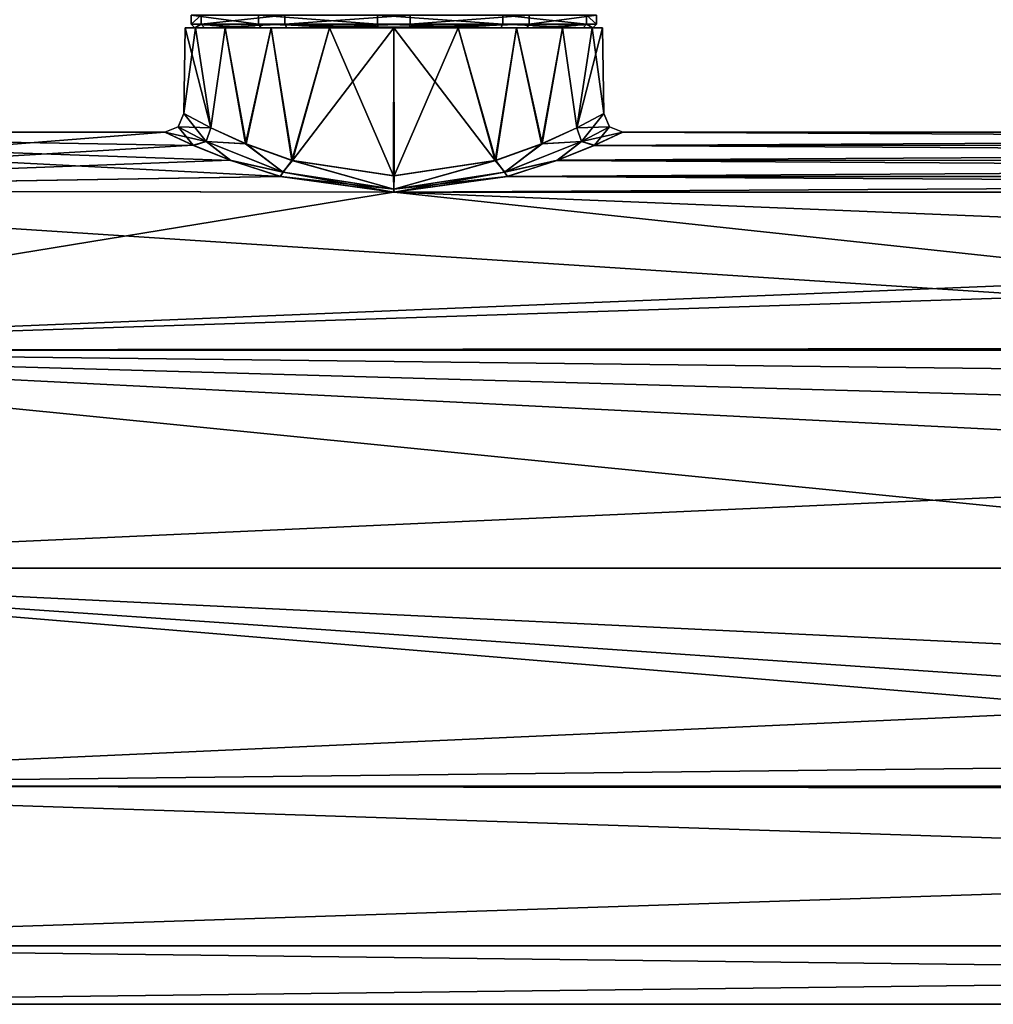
# Model space of a CAD drawing. Header units: metres. Extents: x -148 to 148, y -23 to 82.
# Tile 4 of 19: x -96 to -45, y -23 to 29. Entities that reach past the tile are written whole.
import ezdxf

# ---------------------------------------------------------------- set-up
doc = ezdxf.new("R2010")
doc.units = ezdxf.units.M
doc.layers.add('solid_26529810', color=7, linetype='CONTINUOUS')

msp = doc.modelspace()

# ---------------------------------------------------------------- linework, layer by layer
at = {"layer": 'solid_26529810'}
for points in [[(-87.194031, 28.700001, 2.576373), (-87.194046, 29.164444, 2.576305), (-86.666031, 29.164444, -4.201399)], [(-83.637299, 28.700001, 8.370123), (-83.637268, 29.164444, 8.370149), (-87.194046, 29.164444, 2.576305)], [(-87.194031, 28.700001, 2.576373), (-83.637299, 28.700001, 8.370123), (-87.194046, 29.164444, 2.576305)], [(-86.666008, 28.700001, -4.201464), (-87.194031, 28.700001, 2.576373), (-86.666031, 29.164444, -4.201399)], [(-86.666008, 28.700001, -4.201464), (-86.666031, 29.164444, -4.201399), (-82.254883, 29.164444, -9.374505)], [(-82.254913, 28.700001, -9.374484), (-86.666008, 28.700001, -4.201464), (-82.254883, 29.164444, -9.374505)], [(-83.637299, 28.700001, 8.370123), (-77.354362, 28.700001, 10.966771), (-83.637268, 29.164444, 8.370149)], [(-77.354362, 28.700001, 10.966771), (-77.354362, 29.164444, 10.966771), (-83.637268, 29.164444, 8.370149)], [(-82.254913, 28.700001, -9.374484), (-75.645638, 29.164444, -10.966771), (-75.645638, 28.700001, -10.966771)], [(-82.254913, 28.700001, -9.374484), (-82.254883, 29.164444, -9.374505), (-75.645638, 29.164444, -10.966771)], [(-70.745087, 28.700001, 9.374484), (-77.354362, 29.164444, 10.966771), (-77.354362, 28.700001, 10.966771)], [(-70.745087, 28.700001, 9.374484), (-70.745117, 29.164444, 9.374505), (-77.354362, 29.164444, 10.966771)], [(-69.362732, 29.164444, -8.370149), (-75.645638, 28.700001, -10.966771), (-75.645638, 29.164444, -10.966771)], [(-69.362701, 28.700001, -8.370123), (-75.645638, 28.700001, -10.966771), (-69.362732, 29.164444, -8.370149)], [(-66.333992, 28.700001, 4.201464), (-66.333969, 29.164444, 4.201399), (-70.745117, 29.164444, 9.374505)], [(-70.745087, 28.700001, 9.374484), (-66.333992, 28.700001, 4.201464), (-70.745117, 29.164444, 9.374505)], [(-69.362701, 28.700001, -8.370123), (-69.362732, 29.164444, -8.370149), (-65.805954, 29.164444, -2.576305)], [(-65.805969, 28.700001, -2.576373), (-69.362701, 28.700001, -8.370123), (-65.805954, 29.164444, -2.576305)], [(-66.333992, 28.700001, 4.201464), (-65.805969, 28.700001, -2.576373), (-66.333969, 29.164444, 4.201399)], [(-65.805969, 28.700001, -2.576373), (-65.805954, 29.164444, -2.576305), (-66.333969, 29.164444, 4.201399)], [(-87.194031, 28.700001, 2.576373), (-86.999565, 28.5, 2.529583), (-83.507439, 28.5, 8.218009)], [(-86.666008, 28.700001, -4.201464), (-86.999565, 28.5, 2.529583), (-87.194031, 28.700001, 2.576373)], [(-87.194031, 28.700001, 2.576373), (-83.507439, 28.5, 8.218009), (-83.637299, 28.700001, 8.370123)], [(-86.666008, 28.700001, -4.201464), (-86.481133, 28.5, -4.125122), (-86.999565, 28.5, 2.529583)], [(-82.254913, 28.700001, -9.374484), (-86.481133, 28.5, -4.125122), (-86.666008, 28.700001, -4.201464)], [(-82.254913, 28.700001, -9.374484), (-82.150177, 28.5, -9.204095), (-86.481133, 28.5, -4.125122)], [(-83.637299, 28.700001, 8.370123), (-83.507439, 28.5, 8.218009), (-77.338829, 28.5, 10.767375)], [(-77.349808, 28.558578, 10.908369), (-83.637299, 28.700001, 8.370123), (-77.338829, 28.5, 10.767375)], [(-77.349808, 28.558578, 10.908369), (-77.354362, 28.700001, 10.966771), (-83.637299, 28.700001, 8.370123)], [(-82.254913, 28.700001, -9.374484), (-75.645638, 28.700001, -10.966771), (-82.150177, 28.5, -9.204095)], [(-75.650192, 28.558578, -10.908369), (-82.150177, 28.5, -9.204095), (-75.645638, 28.700001, -10.966771)], [(-70.745087, 28.700001, 9.374484), (-77.354362, 28.700001, 10.966771), (-70.849823, 28.5, 9.204095)], [(-77.349808, 28.558578, 10.908369), (-70.849823, 28.5, 9.204095), (-77.354362, 28.700001, 10.966771)], [(-69.362701, 28.700001, -8.370123), (-69.492561, 28.5, -8.218009), (-75.661171, 28.5, -10.767375)], [(-75.650192, 28.558578, -10.908369), (-69.362701, 28.700001, -8.370123), (-75.661171, 28.5, -10.767375)], [(-75.650192, 28.558578, -10.908369), (-75.645638, 28.700001, -10.966771), (-69.362701, 28.700001, -8.370123)], [(-70.745087, 28.700001, 9.374484), (-70.849823, 28.5, 9.204095), (-66.518867, 28.5, 4.125122)], [(-70.745087, 28.700001, 9.374484), (-66.518867, 28.5, 4.125122), (-66.333992, 28.700001, 4.201464)], [(-65.805969, 28.700001, -2.576373), (-66.000435, 28.5, -2.529583), (-69.492561, 28.5, -8.218009)], [(-65.805969, 28.700001, -2.576373), (-69.492561, 28.5, -8.218009), (-69.362701, 28.700001, -8.370123)], [(-66.333992, 28.700001, 4.201464), (-66.518867, 28.5, 4.125122), (-66.000435, 28.5, -2.529583)], [(-66.333992, 28.700001, 4.201464), (-66.000435, 28.5, -2.529583), (-65.805969, 28.700001, -2.576373)], [(-87.57885, 23.982548), (-87.5, 28.5), (-86.961617, 28.5, -3.399097)], [(-86.159904, 23.235149, 5.451283), (-87.5, 28.5), (-87.57885, 23.982548)], [(-86.147987, 23.229256, -5.472551), (-87.57885, 23.982548), (-86.961617, 28.5, -3.399097)], [(-86.999565, 28.5, 2.529583), (-87.5, 28.5), (-86.961617, 28.5, 3.399097)], [(-86.159904, 23.235149, 5.451283), (-86.961617, 28.5, 3.399097), (-87.5, 28.5)], [(-86.481133, 28.5, -4.125122), (-86.961617, 28.5, -3.399097), (-87.5, 28.5)], [(-86.999565, 28.5, 2.529583), (-86.481133, 28.5, -4.125122), (-87.5, 28.5)], [(-86.999565, 28.5, 2.529583), (-86.961617, 28.5, 3.399097), (-85.39904, 28.5, 6.465858)], [(-83.507439, 28.5, 8.218009), (-86.999565, 28.5, 2.529583), (-85.39904, 28.5, 6.465858)], [(-86.159904, 23.235149, 5.451283), (-85.39904, 28.5, 6.465858), (-86.961617, 28.5, 3.399097)], [(-86.481133, 28.5, -4.125122), (-85.39904, 28.5, -6.465858), (-86.961617, 28.5, -3.399097)], [(-86.147987, 23.229256, -5.472551), (-86.961617, 28.5, -3.399097), (-85.39904, 28.5, -6.465858)], [(-86.481133, 28.5, -4.125122), (-82.150177, 28.5, -9.204095), (-85.39904, 28.5, -6.465858)], [(-86.159904, 23.235149, 5.451283), (-84.318161, 22.389114, 7.888881), (-85.39904, 28.5, 6.465858)], [(-84.293854, 22.378977, -7.913138), (-86.147987, 23.229256, -5.472551), (-85.39904, 28.5, -6.465858)], [(-83.507439, 28.5, 8.218009), (-85.39904, 28.5, 6.465858), (-82.965851, 28.5, 8.89904)], [(-84.318161, 22.389114, 7.888881), (-82.965851, 28.5, 8.89904), (-85.39904, 28.5, 6.465858)], [(-82.150177, 28.5, -9.204095), (-82.965851, 28.5, -8.89904), (-85.39904, 28.5, -6.465858)], [(-84.293854, 22.378977, -7.913138), (-85.39904, 28.5, -6.465858), (-82.965851, 28.5, -8.89904)], [(-84.318161, 22.389114, 7.888881), (-81.872787, 21.50806, 9.738225), (-82.965851, 28.5, 8.89904)], [(-81.838791, 21.497927, -9.757105), (-84.293854, 22.378977, -7.913138), (-82.965851, 28.5, -8.89904)], [(-83.507439, 28.5, 8.218009), (-82.965851, 28.5, 8.89904), (-79.899094, 28.5, 10.461621)], [(-83.507439, 28.5, 8.218009), (-79.899094, 28.5, 10.461621), (-77.338829, 28.5, 10.767375)], [(-81.872787, 21.50806, 9.738225), (-79.899094, 28.5, 10.461621), (-82.965851, 28.5, 8.89904)], [(-82.150177, 28.5, -9.204095), (-79.899094, 28.5, -10.461621), (-82.965851, 28.5, -8.89904)], [(-81.838791, 21.497927, -9.757105), (-82.965851, 28.5, -8.89904), (-79.899094, 28.5, -10.461621)], [(-75.650192, 28.558578, -10.908369), (-75.661171, 28.5, -10.767375), (-82.150177, 28.5, -9.204095)], [(-82.150177, 28.5, -9.204095), (-75.661171, 28.5, -10.767375), (-79.899094, 28.5, -10.461621)], [(-81.872787, 21.50806, 9.738225), (-76.517181, 20.688137, 11.136343), (-79.899094, 28.5, 10.461621)], [(-81.838791, 21.497927, -9.757105), (-79.899094, 28.5, -10.461621), (-76.5, 28.5, -11)], [(-76.48317, 20.688145, -11.136344), (-81.838791, 21.497927, -9.757105), (-76.5, 28.5, -11)], [(-77.338829, 28.5, 10.767375), (-79.899094, 28.5, 10.461621), (-76.5, 28.5, 11)], [(-76.517181, 20.688137, 11.136343), (-76.5, 28.5, 11), (-79.899094, 28.5, 10.461621)], [(-75.661171, 28.5, -10.767375), (-76.5, 28.5, -11), (-79.899094, 28.5, -10.461621)], [(-77.349808, 28.558578, 10.908369), (-77.338829, 28.5, 10.767375), (-70.849823, 28.5, 9.204095)], [(-77.338829, 28.5, 10.767375), (-76.5, 28.5, 11), (-73.100906, 28.5, 10.461621)], [(-70.849823, 28.5, 9.204095), (-77.338829, 28.5, 10.767375), (-73.100906, 28.5, 10.461621)], [(-76.517181, 20.688137, 11.136343), (-71.161514, 21.497833, 9.757274), (-76.5, 28.5, 11)], [(-71.161514, 21.497833, 9.757274), (-73.100906, 28.5, 10.461621), (-76.5, 28.5, 11)], [(-75.661171, 28.5, -10.767375), (-73.100906, 28.5, -10.461621), (-76.5, 28.5, -11)], [(-76.48317, 20.688145, -11.136344), (-76.5, 28.5, -11), (-73.100906, 28.5, -10.461621)], [(-71.127495, 21.507978, -9.738381), (-76.48317, 20.688145, -11.136344), (-73.100906, 28.5, -10.461621)], [(-75.661171, 28.5, -10.767375), (-69.492561, 28.5, -8.218009), (-73.100906, 28.5, -10.461621)], [(-70.849823, 28.5, 9.204095), (-73.100906, 28.5, 10.461621), (-70.034149, 28.5, 8.89904)], [(-71.161514, 21.497833, 9.757274), (-70.034149, 28.5, 8.89904), (-73.100906, 28.5, 10.461621)], [(-69.492561, 28.5, -8.218009), (-70.034149, 28.5, -8.89904), (-73.100906, 28.5, -10.461621)], [(-71.127495, 21.507978, -9.738381), (-73.100906, 28.5, -10.461621), (-70.034149, 28.5, -8.89904)], [(-71.161514, 21.497833, 9.757274), (-68.706337, 22.378897, 7.913332), (-70.034149, 28.5, 8.89904)], [(-68.681992, 22.389053, -7.889028), (-71.127495, 21.507978, -9.738381), (-70.034149, 28.5, -8.89904)], [(-70.849823, 28.5, 9.204095), (-70.034149, 28.5, 8.89904), (-67.60096, 28.5, 6.465858)], [(-66.518867, 28.5, 4.125122), (-70.849823, 28.5, 9.204095), (-67.60096, 28.5, 6.465858)], [(-68.706337, 22.378897, 7.913332), (-67.60096, 28.5, 6.465858), (-70.034149, 28.5, 8.89904)], [(-69.492561, 28.5, -8.218009), (-67.60096, 28.5, -6.465858), (-70.034149, 28.5, -8.89904)], [(-68.681992, 22.389053, -7.889028), (-70.034149, 28.5, -8.89904), (-67.60096, 28.5, -6.465858)], [(-69.492561, 28.5, -8.218009), (-66.000435, 28.5, -2.529583), (-67.60096, 28.5, -6.465858)], [(-68.706337, 22.378897, 7.913332), (-66.852119, 23.229202, 5.47274), (-67.60096, 28.5, 6.465858)], [(-66.840172, 23.235111, -5.451414), (-68.681992, 22.389053, -7.889028), (-67.60096, 28.5, -6.465858)], [(-66.518867, 28.5, 4.125122), (-67.60096, 28.5, 6.465858), (-66.038383, 28.5, 3.399097)], [(-66.852119, 23.229202, 5.47274), (-66.038383, 28.5, 3.399097), (-67.60096, 28.5, 6.465858)], [(-66.000435, 28.5, -2.529583), (-66.038383, 28.5, -3.399097), (-67.60096, 28.5, -6.465858)], [(-66.840172, 23.235111, -5.451414), (-67.60096, 28.5, -6.465858), (-66.038383, 28.5, -3.399097)], [(-66.852119, 23.229202, 5.47274), (-65.42115, 23.982548), (-66.038383, 28.5, 3.399097)], [(-66.840172, 23.235111, -5.451414), (-66.038383, 28.5, -3.399097), (-65.5, 28.5)], [(-66.840172, 23.235111, -5.451414), (-65.5, 28.5), (-65.42115, 23.982548)], [(-66.518867, 28.5, 4.125122), (-66.038383, 28.5, 3.399097), (-65.5, 28.5)], [(-66.000435, 28.5, -2.529583), (-66.518867, 28.5, 4.125122), (-65.5, 28.5)], [(-65.42115, 23.982548), (-65.5, 28.5), (-66.038383, 28.5, 3.399097)], [(-66.000435, 28.5, -2.529583), (-65.5, 28.5), (-66.038383, 28.5, -3.399097)], [(-87.877792, 23.286751, 0), (-87.57885, 23.982548), (-86.147987, 23.229256, -5.472551)], [(-86.393181, 22.505665, 5.649123), (-87.57885, 23.982548), (-87.877792, 23.286751, 0)], [(-86.393181, 22.505665, 5.649123), (-86.159904, 23.235149, 5.451283), (-87.57885, 23.982548)], [(-65.122208, 23.286751, 0), (-65.42115, 23.982548), (-66.852119, 23.229202, 5.47274)], [(-66.606804, 22.505672, -5.649094), (-66.840172, 23.235111, -5.451414), (-65.42115, 23.982548)], [(-66.606804, 22.505672, -5.649094), (-65.42115, 23.982548), (-65.122208, 23.286751, 0)], [(-88.578697, 23), (-127.5, 23), (-127.5, 19.918585, 11.5)], [(-87.084503, 22.307436, 5.601637), (-88.578697, 23), (-127.5, 19.918585, 11.5)], [(-87.068924, 22.300581, -5.62886), (-127.5, 23), (-88.578697, 23)], [(-85.106239, 21.504169, -8.159085), (-82.459785, 20.656307, -10.115186), (-127.5, 23)], [(-127.5, 19.918585, -11.5), (-127.5, 23), (-82.459785, 20.656307, -10.115186)], [(-87.068924, 22.300581, -5.62886), (-85.106239, 21.504169, -8.159085), (-127.5, 23)], [(-87.877792, 23.286751, 0), (-88.578697, 23), (-87.084503, 22.307436, 5.601637)], [(-86.397026, 22.507618, -5.642427), (-88.578697, 23), (-87.877792, 23.286751, 0)], [(-86.397026, 22.507618, -5.642427), (-87.068924, 22.300581, -5.62886), (-88.578697, 23)], [(-86.393181, 22.505665, 5.649123), (-87.877792, 23.286751, 0), (-87.084503, 22.307436, 5.601637)], [(-86.397026, 22.507618, -5.642427), (-87.877792, 23.286751, 0), (-86.147987, 23.229256, -5.472551)], [(-86.397026, 22.507618, -5.642427), (-86.147987, 23.229256, -5.472551), (-84.293854, 22.378977, -7.913138)], [(-86.393181, 22.505665, 5.649123), (-84.318161, 22.389114, 7.888881), (-86.159904, 23.235149, 5.451283)], [(-66.602936, 22.507635, 5.642362), (-66.852119, 23.229202, 5.47274), (-68.706337, 22.378897, 7.913332)], [(-66.606804, 22.505672, -5.649094), (-68.681992, 22.389053, -7.889028), (-66.840172, 23.235111, -5.451414)], [(-65.122208, 23.286751, 0), (-66.852119, 23.229202, 5.47274), (-66.602936, 22.507635, 5.642362)], [(-66.606804, 22.505672, -5.649094), (-65.122208, 23.286751, 0), (-65.915596, 22.307392, -5.60181)], [(-65.122208, 23.286751, 0), (-66.602936, 22.507635, 5.642362), (-64.421303, 23)], [(-66.602936, 22.507635, 5.642362), (-65.931229, 22.300514, 5.629126), (-64.421303, 23)], [(64.421303, 23), (-64.421303, 23), (-65.931229, 22.300514, 5.629126)], [(65.915497, 22.307436, 5.601637), (64.421303, 23), (-65.931229, 22.300514, 5.629126)], [(-65.122208, 23.286751, 0), (-64.421303, 23), (-65.915596, 22.307392, -5.60181)], [(-65.915596, 22.307392, -5.60181), (-64.421303, 23), (65.931076, 22.300581, -5.62886)], [(65.931076, 22.300581, -5.62886), (-64.421303, 23), (64.421303, 23)], [(-86.393181, 22.505665, 5.649123), (-87.084503, 22.307436, 5.601637), (-85.136528, 21.515398, 8.12943)], [(-86.397026, 22.507618, -5.642427), (-85.106239, 21.504169, -8.159085), (-87.068924, 22.300581, -5.62886)], [(-86.397026, 22.507618, -5.642427), (-82.353867, 20.889467, -9.806527), (-85.106239, 21.504169, -8.159085)], [(-86.397026, 22.507618, -5.642427), (-84.293854, 22.378977, -7.913138), (-82.353867, 20.889467, -9.806527)], [(-82.342659, 20.886023, 9.813308), (-86.393181, 22.505665, 5.649123), (-85.136528, 21.515398, 8.12943)], [(-82.342659, 20.886023, 9.813308), (-84.318161, 22.389114, 7.888881), (-86.393181, 22.505665, 5.649123)], [(-82.342659, 20.886023, 9.813308), (-81.872787, 21.50806, 9.738225), (-84.318161, 22.389114, 7.888881)], [(-82.353867, 20.889467, -9.806527), (-84.293854, 22.378977, -7.913138), (-81.838791, 21.497927, -9.757105)], [(-70.646027, 20.889498, 9.806463), (-68.706337, 22.378897, 7.913332), (-71.161514, 21.497833, 9.757274)], [(-70.657265, 20.886047, -9.813262), (-71.127495, 21.507978, -9.738381), (-68.681992, 22.389053, -7.889028)], [(-70.657265, 20.886047, -9.813262), (-66.606804, 22.505672, -5.649094), (-67.86367, 21.515326, -8.129625)], [(-70.657265, 20.886047, -9.813262), (-68.681992, 22.389053, -7.889028), (-66.606804, 22.505672, -5.649094)], [(-66.602936, 22.507635, 5.642362), (-70.646027, 20.889498, 9.806463), (-67.894028, 21.50407, 8.159347)], [(-66.602936, 22.507635, 5.642362), (-68.706337, 22.378897, 7.913332), (-70.646027, 20.889498, 9.806463)], [(-66.602936, 22.507635, 5.642362), (-67.894028, 21.50407, 8.159347), (-65.931229, 22.300514, 5.629126)], [(-66.606804, 22.505672, -5.649094), (-65.915596, 22.307392, -5.60181), (-67.86367, 21.515326, -8.129625)], [(-85.136528, 21.515398, 8.12943), (-87.084503, 22.307436, 5.601637), (-127.5, 19.918585, 11.5)], [(67.863472, 21.515398, 8.12943), (-65.931229, 22.300514, 5.629126), (-67.894028, 21.50407, 8.159347)], [(-67.86367, 21.515326, -8.129625), (-65.915596, 22.307392, -5.60181), (65.931076, 22.300581, -5.62886)], [(-67.86367, 21.515326, -8.129625), (65.931076, 22.300581, -5.62886), (67.893761, 21.504169, -8.159085)], [(67.863472, 21.515398, 8.12943), (65.915497, 22.307436, 5.601637), (-65.931229, 22.300514, 5.629126)], [(-82.501106, 20.667389, 10.092523), (-85.136528, 21.515398, 8.12943), (-127.5, 19.918585, 11.5)], [(-82.342659, 20.886023, 9.813308), (-85.136528, 21.515398, 8.12943), (-82.501106, 20.667389, 10.092523)], [(-82.353867, 20.889467, -9.806527), (-82.459785, 20.656307, -10.115186), (-85.106239, 21.504169, -8.159085)], [(-82.353867, 20.889467, -9.806527), (-81.838791, 21.497927, -9.757105), (-76.506531, 19.992407, -11.435158)], [(-76.493332, 19.992397, 11.435163), (-81.872787, 21.50806, 9.738225), (-82.342659, 20.886023, 9.813308)], [(-76.493332, 19.992397, 11.435163), (-76.517181, 20.688137, 11.136343), (-81.872787, 21.50806, 9.738225)], [(-76.506531, 19.992407, -11.435158), (-81.838791, 21.497927, -9.757105), (-76.48317, 20.688145, -11.136344)], [(-76.493332, 19.992397, 11.435163), (-71.161514, 21.497833, 9.757274), (-76.517181, 20.688137, 11.136343)], [(-76.506531, 19.992407, -11.435158), (-76.48317, 20.688145, -11.136344), (-71.127495, 21.507978, -9.738381)], [(-76.506531, 19.992407, -11.435158), (-71.127495, 21.507978, -9.738381), (-70.657265, 20.886047, -9.813262)], [(-70.646027, 20.889498, 9.806463), (-71.161514, 21.497833, 9.757274), (-76.493332, 19.992397, 11.435163)], [(-70.657265, 20.886047, -9.813262), (-67.86367, 21.515326, -8.129625), (-70.499214, 20.667303, -10.092699)], [(-70.646027, 20.889498, 9.806463), (-70.540588, 20.656204, 10.115395), (-67.894028, 21.50407, 8.159347)], [(70.498894, 20.667389, 10.092523), (-67.894028, 21.50407, 8.159347), (-70.540588, 20.656204, 10.115395)], [(-70.499214, 20.667303, -10.092699), (-67.86367, 21.515326, -8.129625), (67.893761, 21.504169, -8.159085)], [(-70.499214, 20.667303, -10.092699), (67.893761, 21.504169, -8.159085), (70.540215, 20.656307, -10.115186)], [(70.498894, 20.667389, 10.092523), (67.863472, 21.515398, 8.12943), (-67.894028, 21.50407, 8.159347)], [(-82.342659, 20.886023, 9.813308), (-82.501106, 20.667389, 10.092523), (-76.521477, 19.8428, 11.630276)], [(-82.353867, 20.889467, -9.806527), (-76.506531, 19.992407, -11.435158), (-82.459785, 20.656307, -10.115186)], [(-76.493332, 19.992397, 11.435163), (-82.342659, 20.886023, 9.813308), (-76.521477, 19.8428, 11.630276)], [(-76.506531, 19.992407, -11.435158), (-70.657265, 20.886047, -9.813262), (-76.478943, 19.842804, -11.630266)], [(-70.646027, 20.889498, 9.806463), (-76.493332, 19.992397, 11.435163), (-70.540588, 20.656204, 10.115395)], [(-70.657265, 20.886047, -9.813262), (-70.499214, 20.667303, -10.092699), (-76.478943, 19.842804, -11.630266)], [(-76.521477, 19.8428, 11.630276), (-82.501106, 20.667389, 10.092523), (-127.5, 19.918585, 11.5)], [(-127.5, 19.918585, -11.5), (-82.459785, 20.656307, -10.115186), (-76.478943, 19.842804, -11.630266)], [(-76.506531, 19.992407, -11.435158), (-76.478943, 19.842804, -11.630266), (-82.459785, 20.656307, -10.115186)], [(70.498894, 20.667389, 10.092523), (-70.540588, 20.656204, 10.115395), (-76.521477, 19.8428, 11.630276)], [(76.478523, 19.8428, 11.630276), (70.498894, 20.667389, 10.092523), (-76.521477, 19.8428, 11.630276)], [(-76.493332, 19.992397, 11.435163), (-76.521477, 19.8428, 11.630276), (-70.540588, 20.656204, 10.115395)], [(-76.478943, 19.842804, -11.630266), (-70.499214, 20.667303, -10.092699), (76.521057, 19.842804, -11.630266)], [(-70.499214, 20.667303, -10.092699), (70.540215, 20.656307, -10.115186), (76.521057, 19.842804, -11.630266)], [(-127.5, 11.5, 19.918585), (127.5, 11.5, 19.918585), (127.5, 19.918585, 11.5)], [(76.478523, 19.8428, 11.630276), (-127.5, 11.5, 19.918585), (127.5, 19.918585, 11.5)], [(-76.521477, 19.8428, 11.630276), (-127.5, 19.918585, 11.5), (-127.5, 11.5, 19.918585)], [(-0.020845, 11.621899, -19.847708), (-127.5, 19.918585, -11.5), (-76.478943, 19.842804, -11.630266)], [(-0.020845, 11.621899, -19.847708), (-127.5, 11.5, -19.918585), (-127.5, 19.918585, -11.5)], [(76.478523, 19.8428, 11.630276), (-76.521477, 19.8428, 11.630276), (-127.5, 11.5, 19.918585)], [(-76.478943, 19.842804, -11.630266), (76.521057, 19.842804, -11.630266), (127.5, 11.5, -19.918585)], [(-0.020845, 11.621899, -19.847708), (-76.478943, 19.842804, -11.630266), (127.5, 11.5, -19.918585)], [(-0.020845, 11.621899, -19.847708), (-5.995687, 10.085759, -20.670691), (-127.5, 11.5, -19.918585)], [(-127.5, 0, 23), (127.5, 0, 23), (127.5, 11.5, 19.918585)], [(-127.5, 11.5, 19.918585), (-127.5, 0, 23), (127.5, 11.5, 19.918585)], [(-12.069973, 0, -23), (-127.5, 0, -23), (-127.5, 11.5, -19.918585)], [(-10.575974, 5.599094, -22.308073), (-12.069973, 0, -23), (-127.5, 11.5, -19.918585)], [(-8.629135, 8.124624, -21.517214), (-10.575974, 5.599094, -22.308073), (-127.5, 11.5, -19.918585)], [(-5.995687, 10.085759, -20.670691), (-8.629135, 8.124624, -21.517214), (-127.5, 11.5, -19.918585)], [(-5.955378, -10.107915, -20.659866), (-127.5, -11.5, -19.918585), (-127.5, 0, -23)], [(-8.599766, -8.153411, -21.506323), (-5.955378, -10.107915, -20.659866), (-127.5, 0, -23)], [(-10.560686, -5.62583, -22.301346), (-8.599766, -8.153411, -21.506323), (-127.5, 0, -23)], [(-12.069973, 0, -23), (-10.560686, -5.62583, -22.301346), (-127.5, 0, -23)], [(-127.5, -11.5, 19.918585), (127.5, -11.5, 19.918585), (127.5, 0, 23)], [(-127.5, 0, 23), (-127.5, -11.5, 19.918585), (127.5, 0, 23)], [(-5.955378, -10.107915, -20.659866), (0.020835, -11.6219, -19.847706), (-127.5, -11.5, -19.918585)], [(-127.5, -19.918585, 11.5), (127.5, -19.918585, 11.5), (127.5, -11.5, 19.918585)], [(-127.5, -11.5, 19.918585), (-127.5, -19.918585, 11.5), (127.5, -11.5, 19.918585)], [(-127.5, -19.918585, -11.5), (-127.5, -11.5, -19.918585), (127.5, -19.918585, -11.5)], [(0.020835, -11.6219, -19.847706), (127.5, -19.918585, -11.5), (-127.5, -11.5, -19.918585)], [(-127.5, -23), (127.5, -23), (127.5, -19.918585, 11.5)], [(-127.5, -19.918585, 11.5), (-127.5, -23), (127.5, -19.918585, 11.5)], [(-127.5, -19.918585, -11.5), (127.5, -23), (-127.5, -23)], [(-127.5, -19.918585, -11.5), (127.5, -19.918585, -11.5), (127.5, -23)]]:
    msp.add_3dface(points, dxfattribs=at)

doc.saveas('drawing.dxf')
